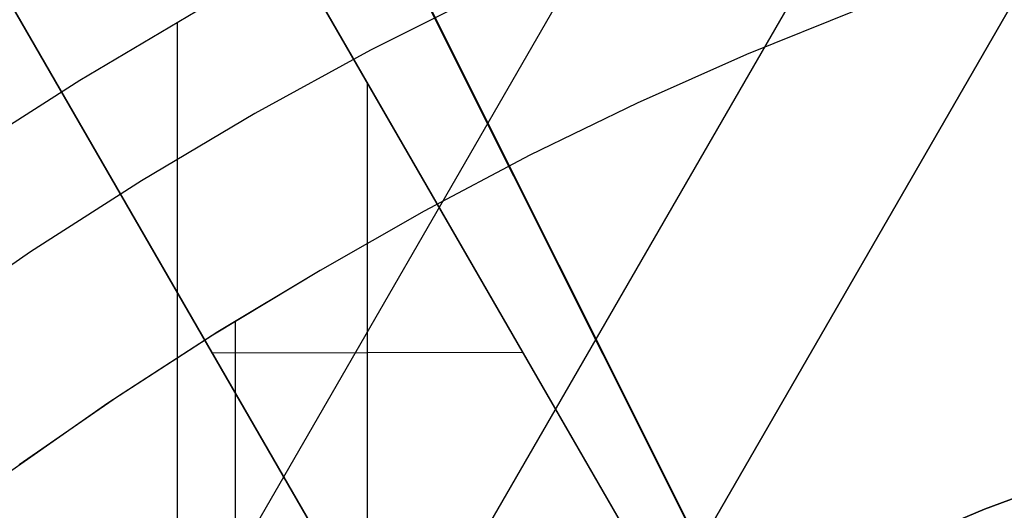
# Model space of a CAD drawing. Header units: millimetres. Extents: x 7986 to 9191, y -11326 to -10283.
# Tile 145 of 256: x 8564.8 to 8575.77, y -10633.29 to -10627.83. Entities that reach past the tile are written whole.
import ezdxf

# ---------------------------------------------------------------- set-up
doc = ezdxf.new("R2010")
doc.units = ezdxf.units.MM
doc.layers.add('BLANCO METALICO', color=7, linetype='Continuous', true_color=0xededed)
doc.layers.add('color', color=7, linetype='Continuous')

msp = doc.modelspace()

# ---------------------------------------------------------------- linework, layer by layer
at = {"color": 7, "true_color": 0xffffff}
for p, q in [((8545.029, -10681.04, 33.752), (8583.775, -10613.931, 51.642)), ((8545.029, -10681.04, 33.752), (8583.775, -10613.931, 51.642)), ((8583.775, -10613.931, 48.208), (8546.013, -10679.336, 30.772)), ((8583.775, -10613.931, 43.92), (8546.878, -10677.838, 26.884)), ((8583.775, -10613.931, 43.92), (8546.878, -10677.838, 26.884)), ((8581.117, -10614.241, 43.552), (8546.016, -10675.038, 27.344)), ((8541.894, -10677.693, 34.059), (8578.245, -10614.732, 50.844)), ((8570.02, -10627.515, 24.474), (8568.71, -10628.174, 24.474)), ((8570.02, -10627.515, 24.474), (8568.71, -10628.174, 24.474)), ((8566.773, -10627.738, 77.059), (8565.471, -10628.51, 77.059)), ((8566.773, -10627.738, 77.059), (8565.471, -10628.51, 77.059)), ((8574.131, -10627.725, 23.059), (8572.896, -10628.222, 23.059)), ((8574.131, -10627.725, 23.059), (8572.896, -10628.222, 23.059)), ((8566.554, -10627.864, 77.059), (8566.554, -10703.759, 77.059)), ((8568.71, -10628.174, 24.474), (8567.422, -10628.878, 24.474)), ((8568.71, -10628.174, 24.474), (8567.422, -10628.878, 24.474)), ((8572.896, -10628.222, 23.059), (8571.678, -10628.761, 23.059)), ((8572.896, -10628.222, 23.059), (8571.678, -10628.761, 23.059)), ((8565.471, -10628.51, 77.059), (8564.198, -10629.325, 77.059)), ((8565.471, -10628.51, 77.059), (8564.198, -10629.325, 77.059)), ((8571.678, -10628.761, 23.059), (8570.481, -10629.342, 23.059)), ((8571.678, -10628.761, 23.059), (8570.481, -10629.342, 23.059)), ((8567.422, -10628.878, 24.474), (8566.16, -10629.627, 24.474)), ((8567.422, -10628.878, 24.474), (8566.16, -10629.627, 24.474)), ((8570.481, -10629.342, 23.059), (8569.304, -10629.964, 23.059)), ((8570.481, -10629.342, 23.059), (8569.304, -10629.964, 23.059)), ((8566.16, -10629.627, 24.474), (8564.924, -10630.418, 24.474)), ((8566.16, -10629.627, 24.474), (8564.924, -10630.418, 24.474)), ((8569.304, -10629.964, 23.059), (8568.149, -10630.626, 23.059)), ((8569.304, -10629.964, 23.059), (8568.149, -10630.626, 23.059)), ((8564.924, -10630.418, 24.474), (8563.717, -10631.252, 24.474)), ((8564.924, -10630.418, 24.474), (8563.717, -10631.252, 24.474)), ((8568.149, -10630.626, 23.059), (8566.953, -10631.344, 23.059)), ((8568.149, -10630.626, 23.059), (8566.953, -10631.344, 23.059)), ((8568.149, -10630.626, 23.059), (8567.008, -10631.309, 23.059)), ((8567.202, -10631.198, 23.059), (8567.202, -10700.424, 23.059)), ((8566.953, -10631.344, 23.059), (8565.782, -10632.103, 23.059)), ((8566.953, -10631.344, 23.059), (8565.782, -10632.103, 23.059)), ((8567.008, -10631.309, 23.059), (8565.891, -10632.03, 23.059)), ((8565.782, -10632.103, 23.059), (8564.639, -10632.901, 23.059)), ((8565.782, -10632.103, 23.059), (8564.639, -10632.901, 23.059)), ((8565.891, -10632.03, 23.059), (8564.798, -10632.787, 23.059))]:
    msp.add_line(p, q, dxfattribs=at)
at = {"layer": 'BLANCO METALICO'}
for p, q in [((8566.172, -10624.203, 159.581), (8573.779, -10637.379, 159.581)), ((8573.778, -10637.38, 162.581), (8566.172, -10624.204, 161.521)), ((8573.779, -10637.379, 161.081), (8566.173, -10624.203, 161.081)), ((8571.181, -10638.879, 159.581), (8563.574, -10625.702, 159.581)), ((8563.574, -10625.702, 161.081), (8571.181, -10638.879, 161.081)), ((8563.575, -10625.702, 161.521), (8571.183, -10638.878, 162.581)), ((8568.676, -10634.537, 162.234), (8568.676, -10628.543, 161.872)), ((8569.976, -10630.791, 159.581), (8569.976, -10630.791, 162.051)), ((8570.405, -10631.537, 162.113), (8566.948, -10631.545, 161.993)), ((8567.378, -10632.291, 159.581), (8567.378, -10632.291, 162.051))]:
    msp.add_line(p, q, dxfattribs=at)
at = {"layer": 'color', "color": 254, "true_color": 0xcad1ee}
for p, q in [((8555.756, -10600.548, 4.359), (8572.781, -10634.521, 4.359)), ((8573.991, -10636.914, 2.259), (8561.812, -10612.614, 2.259)), ((8576.675, -10632.855, 4.359), (8575.545, -10633.282, 4.359)), ((8575.545, -10633.282, 12.659), (8576.675, -10632.855, 12.659)), ((8576.675, -10632.855, 4.359), (8575.545, -10633.282, 4.359)), ((8575.545, -10633.282, 12.659), (8576.675, -10632.855, 12.659)), ((8576.675, -10632.855, 8.509), (8575.545, -10633.282, 8.509)), ((8575.545, -10633.282, 4.359), (8574.43, -10633.747, 4.359)), ((8574.43, -10633.747, 12.659), (8575.545, -10633.282, 12.659)), ((8575.545, -10633.282, 4.359), (8574.43, -10633.747, 4.359)), ((8574.43, -10633.747, 12.659), (8575.545, -10633.282, 12.659)), ((8575.545, -10633.282, 8.509), (8574.43, -10633.747, 8.509))]:
    msp.add_line(p, q, dxfattribs=at)

doc.saveas('drawing.dxf')
